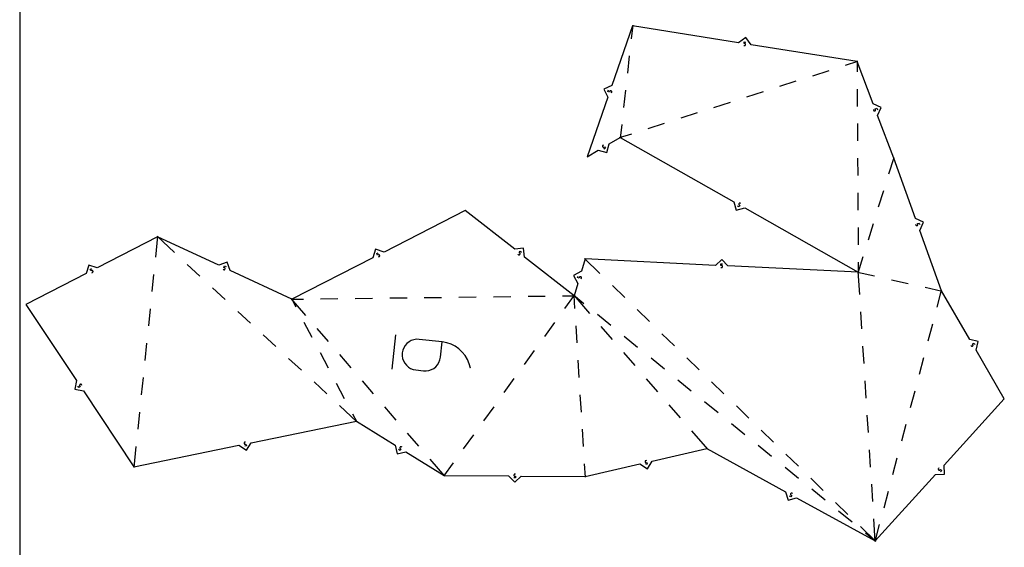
# Model space of a CAD drawing. Extents: x 0 to 600, y 0 to 900.
# Tile 13 of 22: x 0 to 249, y 629 to 762. Entities that reach past the tile are written whole.
import ezdxf

# ---------------------------------------------------------------- set-up
doc = ezdxf.new("R2010")
doc.units = 0

msp = doc.modelspace()

# ---------------------------------------------------------------- linework, layer by layer
at = {"layer": 'annotation', "color": 1}
for p, q in [((183.013505, 756.208906), (183.079703, 756.627871)), ((183.079703, 756.627871), (183.497548, 756.56185)), ((182.931049, 755.687043), (183.139971, 755.654032)), ((183.222427, 756.175895), (183.013505, 756.208906)), ((183.139971, 755.654032), (183.139971, 755.654032)), ((183.139971, 755.654032), (183.178001, 755.651479)), ((183.178001, 755.651479), (183.214853, 755.655619)), ((183.214853, 755.655619), (183.249836, 755.665954)), ((183.25941, 756.166615), (183.222427, 756.175895)), ((183.249836, 755.665954), (183.282264, 755.681986)), ((183.293206, 756.151363), (183.25941, 756.166615)), ((183.282264, 755.681986), (183.311445, 755.703217)), ((183.323313, 756.130815), (183.293206, 756.151363)), ((183.311445, 755.703217), (183.336693, 755.729151)), ((183.349229, 756.105651), (183.323313, 756.130815)), ((183.336693, 755.729151), (183.357317, 755.759287)), ((183.370452, 756.076545), (183.349229, 756.105651)), ((183.357317, 755.759287), (183.37263, 755.79313)), ((183.386482, 756.044176), (183.370452, 756.076545)), ((183.37263, 755.79313), (183.381941, 755.83018)), ((183.381941, 755.83018), (183.398386, 755.934258)), ((183.396815, 756.00922), (183.386482, 756.044176)), ((183.40095, 755.972355), (183.396815, 756.00922)), ((183.398386, 755.934258), (183.40095, 755.972355)), ((183.398386, 755.934258), (183.398386, 755.934258)), ((148.60801, 744.05727), (148.746943, 744.456833)), ((149.008644, 743.917965), (148.60801, 744.05727)), ((149.078111, 744.117746), (149.008644, 743.917965)), ((149.09379, 744.152503), (149.078111, 744.117746)), ((149.114783, 744.183065), (149.09379, 744.152503)), ((149.140335, 744.20906), (149.114783, 744.183065)), ((149.169689, 744.230113), (149.140335, 744.20906)), ((149.202091, 744.24585), (149.169689, 744.230113)), ((149.236787, 744.255897), (149.202091, 744.24585)), ((149.273019, 744.25988), (149.236787, 744.255897)), ((149.310034, 744.257425), (149.273019, 744.25988)), ((149.347077, 744.248159), (149.310034, 744.257425)), ((149.446601, 744.213553), (149.347077, 744.248159)), ((149.347077, 744.248159), (149.347077, 744.248159)), ((149.481418, 744.197831), (149.446601, 744.213553)), ((149.512016, 744.176771), (149.481418, 744.197831)), ((149.507674, 743.744445), (149.577141, 743.944227)), ((149.538027, 744.151138), (149.512016, 744.176771)), ((149.559082, 744.121699), (149.538027, 744.151138)), ((149.574813, 744.08922), (149.559082, 744.121699)), ((149.584853, 744.054467), (149.574813, 744.08922)), ((149.577141, 743.944227), (149.586385, 743.981204)), ((149.577141, 743.944227), (149.577141, 743.944227)), ((149.588833, 744.018207), (149.584853, 744.054467)), ((149.586385, 743.981204), (149.588833, 744.018207)), ((215.687878, 739.487266), (215.763215, 739.289623)), ((215.763215, 739.289623), (215.763215, 739.289623)), ((215.763215, 739.289623), (215.779926, 739.255366)), ((215.779926, 739.255366), (215.801856, 739.225462)), ((215.801856, 739.225462), (215.82823, 739.200261)), ((215.82823, 739.200261), (215.858273, 739.180113)), ((215.858273, 739.180113), (215.891211, 739.165367)), ((215.891211, 739.165367), (215.926269, 739.156373)), ((215.926269, 739.156373), (215.962673, 739.153482)), ((215.962673, 739.153482), (215.999647, 739.157042)), ((215.999647, 739.157042), (216.036418, 739.167403)), ((216.036418, 739.167403), (216.134876, 739.204933)), ((216.134876, 739.204933), (216.169198, 739.221668)), ((216.134876, 739.204933), (216.134876, 739.204933)), ((216.169198, 739.221668), (216.199116, 739.243601)), ((216.181566, 739.675449), (216.577911, 739.826527)), ((216.256903, 739.477806), (216.181566, 739.675449)), ((216.199116, 739.243601), (216.224293, 739.269959)), ((216.224293, 739.269959), (216.244393, 739.299971)), ((216.244393, 739.299971), (216.259077, 739.332864)), ((216.267258, 739.441109), (216.256903, 739.477806)), ((216.259077, 739.332864), (216.268007, 739.367866)), ((216.270846, 739.404205), (216.267258, 739.441109)), ((216.268007, 739.367866), (216.270846, 739.404205)), ((216.577911, 739.826527), (216.728585, 739.431242)), ((147.223976, 730.306573), (147.220873, 730.270513)), ((147.220873, 730.270513), (147.224011, 730.234129)), ((147.233101, 730.341488), (147.223976, 730.306573)), ((147.224011, 730.234129), (147.233606, 730.198245)), ((147.248031, 730.374437), (147.233101, 730.341488)), ((147.233606, 730.198245), (147.249877, 730.16368)), ((147.268549, 730.404598), (147.248031, 730.374437)), ((147.249877, 730.16368), (147.303096, 730.072739)), ((147.294437, 730.43115), (147.268549, 730.404598)), ((147.325478, 730.45327), (147.294437, 730.43115)), ((147.303096, 730.072739), (147.303096, 730.072739)), ((147.303096, 730.072739), (147.32525, 730.041639)), ((147.32525, 730.041639), (147.351807, 730.015738)), ((147.508031, 730.5601), (147.325478, 730.45327)), ((147.325478, 730.45327), (147.325478, 730.45327)), ((147.351807, 730.015738), (147.381949, 729.99524)), ((147.381949, 729.99524), (147.414859, 729.980353)), ((147.414859, 729.980353), (147.449719, 729.971282)), ((147.449719, 729.971282), (147.485714, 729.968232)), ((147.485714, 729.968232), (147.522025, 729.971411)), ((147.522025, 729.971411), (147.557835, 729.981023)), ((147.557835, 729.981023), (147.592328, 729.997275)), ((147.592328, 729.997275), (147.774881, 730.104106)), ((147.989115, 729.738021), (147.62401, 729.52436)), ((147.774881, 730.104106), (147.989115, 729.738021)), ((181.763071, 714.934807), (181.39499, 715.143299)), ((181.683297, 715.625404), (181.680702, 715.589046)), ((181.680702, 715.589046), (181.684349, 715.55311)), ((181.692365, 715.661375), (181.683297, 715.625404)), ((181.684349, 715.55311), (181.694005, 715.518407)), ((181.708139, 715.696149), (181.692365, 715.661375)), ((181.694005, 715.518407), (181.709439, 715.485746)), ((181.760071, 715.787831), (181.708139, 715.696149)), ((181.708139, 715.696149), (181.708139, 715.696149)), ((181.709439, 715.485746), (181.730418, 715.455939)), ((181.730418, 715.455939), (181.756709, 715.429794)), ((181.756709, 715.429794), (181.788081, 715.408122)), ((181.781795, 715.819255), (181.760071, 715.787831)), ((181.972122, 715.303876), (181.763071, 714.934807)), ((181.808012, 715.84557), (181.781795, 715.819255)), ((181.788081, 715.408122), (181.972122, 715.303876)), ((181.837903, 715.866549), (181.808012, 715.84557)), ((181.870647, 715.88197), (181.837903, 715.866549)), ((181.905424, 715.891607), (181.870647, 715.88197)), ((181.941416, 715.895236), (181.905424, 715.891607)), ((181.977801, 715.892634), (181.941416, 715.895236)), ((182.013761, 715.883574), (181.977801, 715.892634)), ((182.048475, 715.867834), (182.013761, 715.883574)), ((182.232516, 715.763588), (182.048475, 715.867834)), ((182.048475, 715.867834), (182.048475, 715.867834)), ((226.356172, 710.544318), (226.427674, 710.345256)), ((226.427674, 710.345256), (226.427674, 710.345256)), ((226.427674, 710.345256), (226.443719, 710.310682)), ((226.443719, 710.310682), (226.465067, 710.28036)), ((226.465067, 710.28036), (226.490948, 710.254653)), ((226.490948, 710.254653), (226.520597, 710.233928)), ((226.520597, 710.233928), (226.553243, 710.218548)), ((226.553243, 710.218548), (226.588121, 710.208878)), ((226.588121, 710.208878), (226.624462, 710.205283)), ((226.624462, 710.205283), (226.661498, 710.208128)), ((226.661498, 710.208128), (226.698462, 710.217777)), ((226.698462, 710.217777), (226.797628, 710.253396)), ((226.797628, 710.253396), (226.832266, 710.269465)), ((226.797628, 710.253396), (226.797628, 710.253396)), ((226.832266, 710.269465), (226.862603, 710.290815)), ((226.853405, 710.722921), (227.252597, 710.866309)), ((226.924907, 710.523859), (226.853405, 710.722921)), ((226.862603, 710.290815), (226.888285, 710.316682)), ((226.888285, 710.316682), (226.908961, 710.346299)), ((226.908961, 710.346299), (226.924278, 710.378902)), ((226.924278, 710.378902), (226.933884, 710.413725)), ((226.93455, 710.486969), (226.924907, 710.523859)), ((226.933884, 710.413725), (226.937425, 710.450003)), ((226.937425, 710.450003), (226.93455, 710.486969)), ((227.252597, 710.866309), (227.395601, 710.468185)), ((90.233684, 703.148585), (90.610529, 703.340785)), ((90.4264, 702.77073), (90.233684, 703.148585)), ((90.614822, 702.86683), (90.4264, 702.77073)), ((90.650197, 702.881061), (90.614822, 702.86683)), ((90.686503, 702.888587), (90.650197, 702.881061)), ((90.666447, 702.300073), (90.854869, 702.396173)), ((90.722937, 702.889661), (90.686503, 702.888587)), ((90.758695, 702.884537), (90.722937, 702.889661)), ((90.792973, 702.873465), (90.758695, 702.884537)), ((90.824968, 702.856701), (90.792973, 702.873465)), ((90.853874, 702.834495), (90.824968, 702.856701)), ((90.878889, 702.807102), (90.853874, 702.834495)), ((90.854869, 702.396173), (90.887136, 702.416462)), ((90.854869, 702.396173), (90.854869, 702.396173)), ((90.899209, 702.774774), (90.878889, 702.807102)), ((90.887136, 702.416462), (90.914516, 702.441473)), ((90.947082, 702.680908), (90.899209, 702.774774)), ((90.899209, 702.774774), (90.899209, 702.774774)), ((90.914516, 702.441473), (90.936743, 702.470397)), ((90.936743, 702.470397), (90.953553, 702.502428)), ((90.961328, 702.645461), (90.947082, 702.680908)), ((90.953553, 702.502428), (90.964681, 702.536758)), ((90.968833, 702.609082), (90.961328, 702.645461)), ((90.964681, 702.536758), (90.969862, 702.572578)), ((90.969862, 702.572578), (90.968833, 702.609082)), ((125.865457, 703.004288), (126.032244, 702.87421)), ((126.032244, 702.87421), (126.032244, 702.87421)), ((126.032244, 702.87421), (126.064278, 702.853555)), ((126.064278, 702.853555), (126.098523, 702.839327)), ((126.098523, 702.839327), (126.134135, 702.831423)), ((126.134135, 702.831423), (126.17027, 702.829741)), ((126.17027, 702.829741), (126.206084, 702.834181)), ((126.190377, 703.420902), (126.451231, 703.755371)), ((126.357164, 703.290824), (126.190377, 703.420902)), ((126.206084, 702.834181), (126.240734, 702.844639)), ((126.240734, 702.844639), (126.273375, 702.861014)), ((126.273375, 702.861014), (126.303164, 702.883204)), ((126.303164, 702.883204), (126.329256, 702.911107)), ((126.329256, 702.911107), (126.394057, 702.994195)), ((126.385024, 703.264791), (126.357164, 703.290824)), ((126.407202, 703.235077), (126.385024, 703.264791)), ((126.394057, 702.994195), (126.414754, 703.026283)), ((126.394057, 702.994195), (126.394057, 702.994195)), ((126.423589, 703.202518), (126.407202, 703.235077)), ((126.414754, 703.026283), (126.428993, 703.060537)), ((126.434072, 703.167949), (126.423589, 703.202518)), ((126.428993, 703.060537), (126.436885, 703.096124)), ((126.438541, 703.132206), (126.434072, 703.167949)), ((126.436885, 703.096124), (126.438541, 703.132206)), ((126.451231, 703.755371), (126.784805, 703.495215)), ((17.79824, 699.156062), (18.174301, 699.34979)), ((17.992488, 698.778992), (17.79824, 699.156062)), ((51.382892, 699.175205), (51.574735, 699.086131)), ((51.574735, 699.086131), (51.574735, 699.086131)), ((51.574735, 699.086131), (51.610605, 699.07324)), ((51.605388, 699.654408), (51.784015, 700.039125)), ((51.797232, 699.565334), (51.605388, 699.654408)), ((51.610605, 699.07324), (51.647178, 699.067108)), ((51.647178, 699.067108), (51.683654, 699.067446)), ((51.683654, 699.067446), (51.719236, 699.073965)), ((51.719236, 699.073965), (51.753124, 699.086373)), ((51.753124, 699.086373), (51.784519, 699.104383)), ((51.784015, 700.039125), (52.167702, 699.860976)), ((51.784519, 699.104383), (51.812621, 699.127703)), ((51.830249, 699.546261), (51.797232, 699.565334)), ((51.812621, 699.127703), (51.836633, 699.156044)), ((51.858562, 699.52232), (51.830249, 699.546261)), ((51.836633, 699.156044), (51.855754, 699.189117)), ((51.855754, 699.189117), (51.900127, 699.284687)), ((51.881875, 699.4943), (51.858562, 699.52232)), ((51.89989, 699.46299), (51.881875, 699.4943)), ((51.912312, 699.429178), (51.89989, 699.46299)), ((51.900127, 699.284687), (51.913048, 699.320618)), ((51.900127, 699.284687), (51.900127, 699.284687)), ((51.918843, 699.393652), (51.912312, 699.429178)), ((51.913048, 699.320618), (51.919187, 699.357203)), ((51.919187, 699.357203), (51.918843, 699.393652)), ((177.131153, 699.638074), (177.342416, 699.627774)), ((177.156881, 700.165785), (177.177536, 700.589444)), ((177.368144, 700.155485), (177.156881, 700.165785)), ((177.177536, 700.589444), (177.600062, 700.568844)), ((177.342416, 699.627774), (177.3805, 699.629335)), ((177.342416, 699.627774), (177.342416, 699.627774)), ((177.405912, 700.150244), (177.368144, 700.155485)), ((177.3805, 699.629335), (177.41669, 699.637423)), ((177.441155, 700.138724), (177.405912, 700.150244)), ((177.41669, 699.637423), (177.450356, 699.651468)), ((177.473301, 700.121541), (177.441155, 700.138724)), ((177.450356, 699.651468), (177.480867, 699.670902)), ((177.501778, 700.099316), (177.473301, 700.121541)), ((177.480867, 699.670902), (177.50759, 699.695155)), ((177.526015, 700.072668), (177.501778, 700.099316)), ((177.50759, 699.695155), (177.529895, 699.723658)), ((177.545439, 700.042215), (177.526015, 700.072668)), ((177.529895, 699.723658), (177.547151, 699.755842)), ((177.55948, 700.008577), (177.545439, 700.042215)), ((177.547151, 699.755842), (177.558727, 699.791138)), ((177.558727, 699.791138), (177.563991, 699.828976)), ((177.567565, 699.972372), (177.55948, 700.008577)), ((177.563991, 699.828976), (177.569122, 699.93422)), ((177.569122, 699.93422), (177.567565, 699.972372)), ((177.569122, 699.93422), (177.569122, 699.93422)), ((18.180519, 698.875856), (17.992488, 698.778992)), ((18.215835, 698.890231), (18.180519, 698.875856)), ((18.25211, 698.897904), (18.215835, 698.890231)), ((18.234443, 698.309314), (18.422474, 698.406178)), ((18.28854, 698.899126), (18.25211, 698.897904)), ((18.324319, 698.894147), (18.28854, 698.899126)), ((18.358641, 698.883215), (18.324319, 698.894147)), ((18.390703, 698.86658), (18.358641, 698.883215)), ((18.4197, 698.844492), (18.390703, 698.86658)), ((18.444826, 698.817201), (18.4197, 698.844492)), ((18.422474, 698.406178), (18.454659, 698.426597)), ((18.422474, 698.406178), (18.422474, 698.406178)), ((18.465277, 698.784955), (18.444826, 698.817201)), ((18.454659, 698.426597), (18.481936, 698.451719)), ((18.513531, 698.691285), (18.465277, 698.784955)), ((18.465277, 698.784955), (18.465277, 698.784955)), ((18.481936, 698.451719), (18.504046, 698.480734)), ((18.504046, 698.480734), (18.520725, 698.512833)), ((18.52792, 698.655896), (18.513531, 698.691285)), ((18.520725, 698.512833), (18.531714, 698.547207)), ((18.535573, 698.619548), (18.52792, 698.655896)), ((18.531714, 698.547207), (18.53675, 698.583048)), ((18.53675, 698.583048), (18.535573, 698.619548)), ((140.958053, 697.077576), (141.077995, 697.483244)), ((141.36481, 696.957312), (140.958053, 697.077576)), ((141.424781, 697.160146), (141.36481, 696.957312)), ((141.438805, 697.195603), (141.424781, 697.160146)), ((141.458333, 697.227122), (141.438805, 697.195603)), ((141.482631, 697.254292), (141.458333, 697.227122)), ((141.51096, 697.276706), (141.482631, 697.254292)), ((141.542584, 697.293953), (141.51096, 697.276706)), ((141.576767, 697.305624), (141.542584, 697.293953)), ((141.612772, 697.311311), (141.576767, 697.305624)), ((141.649862, 697.310604), (141.612772, 697.311311)), ((141.6873, 697.303094), (141.649862, 697.310604)), ((141.788344, 697.273218), (141.6873, 697.303094)), ((141.6873, 697.303094), (141.6873, 697.303094)), ((141.823864, 697.259155), (141.788344, 697.273218)), ((141.855421, 697.239561), (141.823864, 697.259155)), ((141.882611, 697.215183), (141.855421, 697.239561)), ((141.871466, 696.807512), (141.931437, 697.010346)), ((141.905031, 697.186769), (141.882611, 697.215183)), ((141.922276, 697.155068), (141.905031, 697.186769)), ((141.933943, 697.120827), (141.922276, 697.155068)), ((141.931437, 697.010346), (141.938927, 697.047718)), ((141.931437, 697.010346), (141.931437, 697.010346)), ((141.939628, 697.084795), (141.933943, 697.120827)), ((141.938927, 697.047718), (141.939628, 697.084795)), ((94.966186, 682.651564), (93.998909, 673.942535)), ((97.052133, 679.378524), (96.799569, 678.744693)), ((97.405557, 679.949104), (97.052133, 679.378524)), ((97.847658, 680.446627), (97.405557, 679.949104)), ((98.366252, 680.861289), (97.847658, 680.446627)), ((98.949156, 681.183285), (98.366252, 680.861289)), ((99.584187, 681.40281), (98.949156, 681.183285)), ((100.259161, 681.510059), (99.584187, 681.40281)), ((100.961896, 681.495227), (100.259161, 681.510059)), ((106.751167, 680.852236), (100.961896, 681.495227)), ((100.961896, 681.495227), (100.961896, 681.495227)), ((106.321576, 676.984348), (106.751167, 680.852236)), ((107.918977, 680.63583), (106.751167, 680.852236)), ((109.022388, 680.260216), (107.918977, 680.63583)), ((110.048535, 679.73739), (109.022388, 680.260216)), ((110.984553, 679.079348), (110.048535, 679.73739)), ((240.318045, 680.066633), (240.424572, 679.883903)), ((240.424572, 679.883903), (240.424572, 679.883903)), ((240.424572, 679.883903), (240.446641, 679.852826)), ((240.446641, 679.852826), (240.473149, 679.826894)), ((240.473149, 679.826894), (240.503276, 679.806326)), ((240.503276, 679.806326), (240.5362, 679.791341)), ((240.5362, 679.791341), (240.5711, 679.782158)), ((240.5711, 679.782158), (240.607155, 679.778995)), ((240.607155, 679.778995), (240.643544, 679.782072)), ((240.643544, 679.782072), (240.679444, 679.791608)), ((240.679444, 679.791608), (240.714036, 679.807821)), ((240.714036, 679.807821), (240.805065, 679.860889)), ((240.774482, 680.332725), (241.140922, 680.546351)), ((240.881009, 680.149996), (240.774482, 680.332725)), ((240.805065, 679.860889), (240.836202, 679.882992)), ((240.805065, 679.860889), (240.805065, 679.860889)), ((240.836202, 679.882992), (240.862147, 679.909505)), ((240.862147, 679.909505), (240.882695, 679.939613)), ((240.897204, 680.115476), (240.881009, 680.149996)), ((240.882695, 679.939613), (240.897637, 679.972498)), ((240.906757, 680.079649), (240.897204, 680.115476)), ((240.897637, 679.972498), (240.906766, 680.007344)), ((240.909875, 680.043333), (240.906757, 680.079649)), ((240.906766, 680.007344), (240.909875, 680.043333)), ((241.140922, 680.546351), (241.353976, 680.180892)), ((96.660048, 678.057415), (96.645203, 677.354833)), ((96.645203, 677.354833), (96.752448, 676.680266)), ((96.799569, 678.744693), (96.660048, 678.057415)), ((96.660048, 678.057415), (96.660048, 678.057415)), ((96.752448, 676.680266), (96.972035, 676.045817)), ((106.182232, 676.295594), (106.321576, 676.984348)), ((111.817575, 678.298085), (110.984553, 679.079348)), ((112.534736, 677.405595), (111.817575, 678.298085)), ((113.123171, 676.413875), (112.534736, 677.405595)), ((96.972035, 676.045817), (97.294212, 675.46359)), ((97.294212, 675.46359), (97.70923, 674.945691)), ((97.70923, 674.945691), (98.207339, 674.504223)), ((98.207339, 674.504223), (98.77879, 674.15129)), ((104.039615, 673.856455), (104.620903, 674.178039)), ((104.620903, 674.178039), (105.137816, 674.592432)), ((105.137816, 674.592432), (105.578346, 675.089948)), ((105.578346, 675.089948), (105.930487, 675.660898)), ((105.930487, 675.660898), (106.182232, 676.295594)), ((113.570015, 675.33492), (113.123171, 676.413875)), ((113.862401, 674.180724), (113.570015, 675.33492)), ((113.862401, 674.180724), (113.862401, 674.180724)), ((98.77879, 674.15129), (99.413831, 673.898998)), ((99.413831, 673.898998), (100.102714, 673.759451)), ((100.102714, 673.759451), (102.029558, 673.545444)), ((102.029558, 673.545444), (102.029558, 673.545444)), ((102.029558, 673.545444), (102.731936, 673.53047)), ((102.731936, 673.53047), (103.405957, 673.637369)), ((103.405957, 673.637369), (104.039615, 673.856455)), ((14.935402, 669.35538), (14.701012, 669.707536)), ((15.288503, 669.590398), (14.935402, 669.35538)), ((15.137123, 669.907346), (15.136157, 669.871236)), ((15.136157, 669.871236), (15.141427, 669.835169)), ((15.144166, 669.942673), (15.137123, 669.907346)), ((15.141427, 669.835169), (15.153092, 669.799973)), ((15.157128, 669.976387), (15.144166, 669.942673)), ((15.153092, 669.799973), (15.171309, 669.766476)), ((15.17585, 670.007662), (15.157128, 669.976387)), ((15.171309, 669.766476), (15.288503, 669.590398)), ((15.200175, 670.035671), (15.17585, 670.007662)), ((15.229943, 670.059584), (15.200175, 670.035671)), ((15.317659, 670.117966), (15.229943, 670.059584)), ((15.229943, 670.059584), (15.229943, 670.059584)), ((15.351226, 670.136206), (15.317659, 670.117966)), ((15.386497, 670.147857), (15.351226, 670.136206)), ((15.422638, 670.153091), (15.386497, 670.147857)), ((15.458817, 670.152076), (15.422638, 670.153091)), ((15.494202, 670.144982), (15.458817, 670.152076)), ((15.527958, 670.13198), (15.494202, 670.144982)), ((15.559254, 670.113238), (15.527958, 670.13198)), ((15.587256, 670.088926), (15.559254, 670.113238)), ((15.611131, 670.059215), (15.587256, 670.088926)), ((15.728326, 669.883137), (15.611131, 670.059215)), ((15.611131, 670.059215), (15.611131, 670.059215)), ((56.699159, 655.359783), (56.696687, 655.32272)), ((56.696687, 655.32272), (56.700959, 655.284757)), ((56.707905, 655.395238), (56.699159, 655.359783)), ((56.700959, 655.284757), (56.722056, 655.181522)), ((56.722456, 655.428378), (56.707905, 655.395238)), ((56.722056, 655.181522), (56.722056, 655.181522)), ((56.722056, 655.181522), (56.733015, 655.144944)), ((56.742339, 655.458495), (56.722456, 655.428378)), ((56.733015, 655.144944), (56.749815, 655.11187)), ((56.767085, 655.48488), (56.742339, 655.458495)), ((56.749815, 655.11187), (56.77175, 655.082758)), ((56.796223, 655.506827), (56.767085, 655.48488)), ((56.77175, 655.082758), (56.798112, 655.058065)), ((56.829283, 655.523626), (56.796223, 655.506827)), ((56.798112, 655.058065), (56.828194, 655.03825)), ((56.828194, 655.03825), (56.861289, 655.023772)), ((56.865793, 655.534571), (56.829283, 655.523626)), ((57.263734, 654.643708), (56.849272, 654.559009)), ((56.861289, 655.023772), (56.896689, 655.015087)), ((57.073024, 655.576921), (56.865793, 655.534571)), ((56.865793, 655.534571), (56.865793, 655.534571)), ((56.896689, 655.015087), (56.933688, 655.012655)), ((56.933688, 655.012655), (56.971577, 655.016933)), ((56.971577, 655.016933), (57.178808, 655.059282)), ((57.178808, 655.059282), (57.263734, 654.643708)), ((96.136506, 654.299809), (96.081156, 654.210149)), ((96.1594, 654.330392), (96.136506, 654.299809)), ((96.18659, 654.355699), (96.1594, 654.330392)), ((96.21725, 654.375537), (96.18659, 654.355699)), ((96.250552, 654.389713), (96.21725, 654.375537)), ((96.285669, 654.398032), (96.250552, 654.389713)), ((96.321771, 654.400302), (96.285669, 654.398032)), ((96.358033, 654.39633), (96.321771, 654.400302)), ((96.393625, 654.385922), (96.358033, 654.39633)), ((96.427721, 654.368884), (96.393625, 654.385922)), ((96.607702, 654.257775), (96.427721, 654.368884)), ((96.427721, 654.368884), (96.427721, 654.368884)), ((96.107351, 653.447278), (95.74739, 653.669496)), ((96.053664, 654.140392), (96.049701, 654.104157)), ((96.049701, 654.104157), (96.051991, 654.068109)), ((96.051991, 654.068109), (96.060332, 654.033067)), ((96.064082, 654.175995), (96.053664, 654.140392)), ((96.060332, 654.033067), (96.074524, 653.999848)), ((96.081156, 654.210149), (96.064082, 654.175995)), ((96.074524, 653.999848), (96.094364, 653.96927)), ((96.081156, 654.210149), (96.081156, 654.210149)), ((96.094364, 653.96927), (96.119651, 653.942153)), ((96.330165, 653.808205), (96.107351, 653.447278)), ((96.119651, 653.942153), (96.150184, 653.919314)), ((96.150184, 653.919314), (96.330165, 653.808205)), ((157.998869, 650.675387), (157.997273, 650.638276)), ((157.997273, 650.638276), (158.002441, 650.600424)), ((158.006775, 650.711039), (157.998869, 650.675387)), ((158.002441, 650.600424), (158.025971, 650.497717)), ((158.020538, 650.744513), (158.006775, 650.711039)), ((158.039704, 650.775091), (158.020538, 650.744513)), ((158.025971, 650.497717), (158.025971, 650.497717)), ((158.025971, 650.497717), (158.037791, 650.461408)), ((158.037791, 650.461408), (158.055368, 650.42874)), ((158.06382, 650.802054), (158.039704, 650.775091)), ((158.055368, 650.42874), (158.077985, 650.400154)), ((158.092431, 650.824683), (158.06382, 650.802054)), ((158.077985, 650.400154), (158.104923, 650.376092)), ((158.125084, 650.842259), (158.092431, 650.824683)), ((158.104923, 650.376092), (158.135465, 650.356993)), ((158.161326, 650.854064), (158.125084, 650.842259)), ((158.135465, 650.356993), (158.168893, 650.343301)), ((158.367499, 650.901298), (158.161326, 650.854064)), ((158.161326, 650.854064), (158.161326, 650.854064)), ((158.580206, 649.972852), (158.167861, 649.878384)), ((158.168893, 650.343301), (158.204489, 650.335455)), ((158.204489, 650.335455), (158.241534, 650.333898)), ((158.241534, 650.333898), (158.279312, 650.33907)), ((158.279312, 650.33907), (158.485484, 650.386304)), ((158.485484, 650.386304), (158.580206, 649.972852)), ((124.8803, 647.257599), (124.879582, 647.152233)), ((124.879582, 647.152233), (124.879582, 647.152233)), ((124.879582, 647.152233), (124.882736, 647.114179)), ((124.883974, 647.295624), (124.8803, 647.257599)), ((124.882736, 647.114179), (124.89233, 647.078345)), ((124.894061, 647.331374), (124.883974, 647.295624)), ((124.89233, 647.078345), (124.907767, 647.045324)), ((124.909953, 647.364253), (124.894061, 647.331374)), ((124.907767, 647.045324), (124.928451, 647.015712)), ((124.931045, 647.393665), (124.909953, 647.364253)), ((124.928451, 647.015712), (124.953782, 646.990102)), ((124.956729, 647.419017), (124.931045, 647.393665)), ((124.953782, 646.990102), (124.983166, 646.96909)), ((124.986399, 647.439712), (124.956729, 647.419017)), ((124.983166, 646.96909), (125.016003, 646.953269)), ((125.019447, 647.455155), (124.986399, 647.439712)), ((125.016003, 646.953269), (125.051698, 646.943235)), ((125.055267, 647.464752), (125.019447, 647.455155)), ((125.051698, 646.943235), (125.089652, 646.939581)), ((125.093252, 647.467906), (125.055267, 647.464752)), ((125.089652, 646.939581), (125.301161, 646.93814)), ((125.304761, 647.466465), (125.093252, 647.467906)), ((125.093252, 647.467906), (125.093252, 647.467906)), ((125.301161, 646.93814), (125.298272, 646.513987)), ((232.067291, 648.774308), (232.062912, 648.7384)), ((232.062912, 648.7384), (232.064661, 648.702354)), ((232.064661, 648.702354), (232.072499, 648.66702)), ((232.077836, 648.809229), (232.067291, 648.774308)), ((232.072499, 648.66702), (232.086388, 648.633246)), ((232.094585, 648.842314), (232.077836, 648.809229)), ((232.086388, 648.633246), (232.106288, 648.601881)), ((232.117577, 648.872714), (232.094585, 648.842314)), ((232.106288, 648.601881), (232.132163, 648.573775)), ((232.259763, 649.029308), (232.117577, 648.872714)), ((232.117577, 648.872714), (232.117577, 648.872714)), ((232.132163, 648.573775), (232.210172, 648.502943)), ((232.210172, 648.502943), (232.210172, 648.502943)), ((232.210172, 648.502943), (232.240622, 648.479904)), ((232.240622, 648.479904), (232.273716, 648.463144)), ((232.273716, 648.463144), (232.308613, 648.452613)), ((232.308613, 648.452613), (232.344471, 648.448263)), ((232.344471, 648.448263), (232.380448, 648.450047)), ((232.380448, 648.450047), (232.415704, 648.457917)), ((232.415704, 648.457917), (232.449397, 648.471822)), ((232.449397, 648.471822), (232.480686, 648.491717)), ((232.480686, 648.491717), (232.508729, 648.517552)), ((232.508729, 648.517552), (232.650915, 648.674146)), ((232.650915, 648.674146), (232.964942, 648.389012)), ((232.964942, 648.389012), (232.680571, 648.075825)), ((125.298272, 646.513987), (124.875254, 646.516869)), ((194.854916, 641.733735), (194.483948, 641.937046)), ((194.765469, 642.423146), (194.763384, 642.386754)), ((194.763384, 642.386754), (194.767534, 642.350873)), ((194.774032, 642.45924), (194.765469, 642.423146)), ((194.767534, 642.350873), (194.777676, 642.316309)), ((194.789317, 642.494231), (194.774032, 642.45924)), ((194.777676, 642.316309), (194.793566, 642.283868)), ((194.839958, 642.586633), (194.789317, 642.494231)), ((194.789317, 642.494231), (194.789317, 642.494231)), ((194.793566, 642.283868), (194.81496, 642.254357)), ((194.81496, 642.254357), (194.841616, 642.228583)), ((194.86124, 642.618359), (194.839958, 642.586633)), ((194.841616, 642.228583), (194.873289, 642.207354)), ((195.058773, 642.105698), (194.854916, 641.733735)), ((194.887086, 642.645038), (194.86124, 642.618359)), ((194.873289, 642.207354), (195.058773, 642.105698)), ((194.916679, 642.666434), (194.887086, 642.645038)), ((194.949204, 642.682312), (194.916679, 642.666434)), ((194.983843, 642.692436), (194.949204, 642.682312)), ((195.01978, 642.696569), (194.983843, 642.692436)), ((195.056198, 642.694477), (195.01978, 642.696569)), ((195.092281, 642.685923), (195.056198, 642.694477)), ((195.127213, 642.670671), (195.092281, 642.685923)), ((195.312697, 642.569015), (195.127213, 642.670671)), ((195.127213, 642.670671), (195.127213, 642.670671))]:
    msp.add_line(p, q, dxfattribs=at)
at = {"layer": 'boundary', "color": 5}
for p, q in [((154.865617, 760.603641), (149.648723, 745.600193)), ((181.646369, 756.372185), (154.865617, 760.603641)), ((183.462173, 757.692475), (181.646369, 756.372185)), ((184.782464, 755.876671), (183.462173, 757.692475)), ((211.563215, 751.645214), (184.782464, 755.876671)), ((215.64284, 740.94253), (211.563215, 751.645214)), ((149.648723, 745.600193), (147.627907, 744.622127)), ((147.627907, 744.622127), (148.605973, 742.601311)), ((148.605973, 742.601311), (143.389078, 727.597863)), ((217.691662, 740.024577), (215.64284, 740.94253)), ((216.773709, 737.975754), (217.691662, 740.024577)), ((220.853333, 727.27307), (216.773709, 737.975754)), ((148.936049, 730.843978), (151.742756, 732.486477)), ((151.742756, 732.486477), (180.432347, 716.23591)), ((143.389078, 727.597863), (146.195786, 729.240362)), ((146.195786, 729.240362), (148.367725, 728.672038)), ((148.367725, 728.672038), (148.936049, 730.843978)), ((226.339275, 712.000181), (220.853333, 727.27307)), ((112.547835, 713.994751), (92.052781, 703.541755)), ((125.073421, 704.225968), (112.547835, 713.994751)), ((180.432347, 716.23591), (181.031242, 714.0722)), ((181.031242, 714.0722), (183.194951, 714.671095)), ((183.194951, 714.671095), (211.884541, 698.420528)), ((228.369968, 711.042791), (226.339275, 712.000181)), ((227.412578, 709.012097), (228.369968, 711.042791)), ((232.89852, 693.739208), (227.412578, 709.012097)), ((34.821457, 707.389864), (19.615726, 699.556613)), ((50.33554, 700.186579), (34.821457, 707.389864)), ((89.917323, 704.23467), (89.224407, 702.099212)), ((92.052781, 703.541755), (89.917323, 704.23467)), ((127.301515, 704.501482), (125.073421, 704.225968)), ((127.57703, 702.273388), (127.301515, 704.501482)), ((89.224407, 702.099212), (68.729353, 691.646216)), ((140.102616, 692.504605), (127.57703, 702.273388)), ((142.846912, 701.786379), (141.924871, 698.667846)), ((175.78011, 700.180758), (142.846912, 701.786379)), ((177.443032, 701.68907), (175.78011, 700.180758)), ((178.951343, 700.026149), (177.443032, 701.68907)), ((17.477473, 700.240854), (16.793231, 698.102601)), ((19.615726, 699.556613), (17.477473, 700.240854)), ((52.443944, 700.957906), (50.33554, 700.186579)), ((53.215271, 698.849502), (52.443944, 700.957906)), ((211.884541, 698.420528), (178.951343, 700.026149)), ((16.793231, 698.102601), (1.5875, 690.269349)), ((68.729353, 691.646216), (53.215271, 698.849502)), ((141.924871, 698.667846), (139.952411, 697.595599)), ((139.952411, 697.595599), (141.024658, 695.623139)), ((141.024658, 695.623139), (140.102616, 692.504605)), ((240.03654, 681.495121), (232.89852, 693.739208)), ((1.5875, 690.269349), (14.335008, 671.116976)), ((242.207533, 680.92319), (240.03654, 681.495121)), ((241.635601, 678.752198), (242.207533, 680.92319)), ((248.773622, 666.50811), (241.635601, 678.752198)), ((14.335008, 671.116976), (13.893063, 668.91584)), ((13.893063, 668.91584), (16.094199, 668.473896)), ((16.094199, 668.473896), (28.841706, 649.321523)), ((233.537246, 649.727777), (248.773622, 666.50811)), ((58.516385, 655.385791), (85.080356, 660.81436)), ((85.080356, 660.81436), (94.826616, 654.797617)), ((28.841706, 649.321523), (55.405676, 654.750091)), ((55.405676, 654.750091), (57.278881, 653.512586)), ((57.278881, 653.512586), (58.516385, 655.385791)), ((94.826616, 654.797617), (95.343526, 652.612871)), ((95.343526, 652.612871), (97.528272, 653.12978)), ((97.528272, 653.12978), (107.274533, 647.113038)), ((159.814973, 650.744327), (173.629884, 653.909331)), ((173.629884, 653.909331), (193.506084, 643.016056)), ((142.905243, 646.870298), (156.720153, 650.035302)), ((156.720153, 650.035302), (158.622076, 648.842405)), ((158.622076, 648.842405), (159.814973, 650.744327)), ((233.645385, 647.485318), (233.537246, 649.727777)), ((107.274533, 647.113038), (123.502425, 647.002483)), ((123.502425, 647.002483), (125.079073, 645.404205)), ((125.079073, 645.404205), (126.677351, 646.980853)), ((126.677351, 646.980853), (142.905243, 646.870298)), ((216.166551, 630.596845), (231.402927, 647.377179)), ((231.402927, 647.377179), (233.645385, 647.485318)), ((193.506084, 643.016056), (194.13525, 640.860954)), ((194.13525, 640.860954), (196.290351, 641.49012)), ((196.290351, 641.49012), (216.166551, 630.596845))]:
    msp.add_line(p, q, dxfattribs=at)
at = {"layer": 'fold-line', "color": 250}
for p, q in [((154.884898, 760.77724), (154.509248, 757.395015)), ((154.027224, 753.055032), (153.545199, 748.71505)), ((208.683845, 750.723037), (211.729559, 751.698489)), ((211.562161, 751.819878), (211.578888, 749.049111)), ((200.366657, 748.059286), (204.525251, 749.391161)), ((192.04947, 745.395534), (196.208064, 746.72741)), ((153.063175, 744.375068), (152.58115, 740.035086)), ((183.732282, 742.731783), (187.890876, 744.063659)), ((211.60525, 744.682522), (211.631612, 740.315933)), ((175.415095, 740.068032), (179.573689, 741.399908)), ((167.097908, 737.404281), (171.256501, 738.736157)), ((152.099126, 735.695103), (151.723475, 732.312878)), ((158.78072, 734.74053), (162.939314, 736.072406)), ((211.657974, 735.949344), (211.684335, 731.582755)), ((151.576412, 732.433202), (154.622127, 733.408655)), ((211.710697, 727.216166), (211.737059, 722.849577)), ((219.609427, 723.27143), (220.905181, 727.439864)), ((217.017035, 714.931725), (218.313231, 719.101578)), ((211.763421, 718.482988), (211.789783, 714.116399)), ((211.816144, 709.74981), (211.842506, 705.383221)), ((214.424644, 706.59202), (215.720839, 710.761873)), ((34.839349, 707.563612), (34.291756, 702.246033)), ((39.132479, 703.39479), (34.693343, 707.508589)), ((142.721597, 701.908053), (146.611553, 698.13111)), ((211.832693, 698.253734), (213.128448, 702.422168)), ((45.538149, 697.458581), (42.335314, 700.426685)), ((211.868868, 701.016632), (211.885596, 698.245865)), ((33.844452, 697.902335), (33.397147, 693.558637)), ((211.714054, 698.458508), (215.998247, 697.504111)), ((212.23714, 692.835633), (211.873536, 698.594848)), ((51.943819, 691.522373), (48.740984, 694.490477)), ((149.744427, 695.089253), (152.877301, 692.047396)), ((220.260436, 696.554616), (224.522625, 695.605121)), ((228.784814, 694.655625), (233.069007, 693.701228)), ((68.554699, 691.644116), (71.668339, 691.681563)), ((72.284391, 687.538903), (68.615044, 691.778284)), ((68.647519, 691.800526), (69.744305, 689.732399)), ((76.034692, 691.734076), (80.401045, 691.786589)), ((84.767398, 691.839102), (89.13375, 691.891615)), ((93.500103, 691.944128), (97.866456, 691.996641)), ((102.232809, 692.049154), (106.599161, 692.101667)), ((110.965514, 692.154181), (115.331867, 692.206694)), ((119.69822, 692.259207), (124.064572, 692.31172)), ((128.430925, 692.364233), (132.797278, 692.416746)), ((137.163631, 692.469259), (140.277271, 692.506706)), ((137.762868, 689.269423), (140.204975, 692.646137)), ((142.573965, 690.493197), (139.967147, 692.614862)), ((139.98807, 692.636467), (143.979741, 688.041412)), ((140.299396, 689.300507), (140.091909, 692.678944)), ((231.802856, 689.60444), (232.94326, 693.908048)), ((32.949843, 689.214939), (32.502538, 684.871241)), ((58.349489, 685.586164), (55.146654, 688.554268)), ((149.347416, 684.980345), (145.96069, 687.736771)), ((156.010175, 689.005539), (159.14305, 685.963682)), ((212.787419, 684.11965), (212.51228, 688.477642)), ((71.790176, 685.874653), (73.836047, 682.016907)), ((77.999864, 680.93553), (75.142128, 684.237217)), ((132.644943, 682.192841), (135.203906, 685.731132)), ((140.834744, 680.583594), (140.56707, 684.94205)), ((146.84341, 684.744868), (149.707079, 681.448325)), ((229.565834, 681.162466), (230.684345, 685.383453)), ((64.755158, 679.649956), (61.552324, 682.61806)), ((156.120867, 679.467494), (152.734142, 682.223919)), ((162.275924, 682.921825), (165.408798, 679.879968)), ((32.055234, 680.527542), (31.607929, 676.183844)), ((213.337698, 675.403666), (213.062558, 679.761658)), ((71.160828, 673.713747), (67.957993, 676.681851)), ((75.881919, 678.159161), (77.92779, 674.301415)), ((83.715338, 674.332157), (80.857601, 677.633844)), ((127.527018, 675.116258), (130.085981, 678.65455)), ((152.570747, 678.151782), (155.434416, 674.855239)), ((162.894319, 673.954642), (159.507593, 676.711068)), ((168.541672, 676.838111), (171.674546, 673.796254)), ((227.328812, 672.720493), (228.447323, 676.94148)), ((141.370092, 671.86668), (141.102418, 676.225137)), ((31.160625, 671.840146), (30.71332, 667.496448)), ((77.566498, 667.777539), (74.363663, 670.745643)), ((79.973662, 670.443669), (82.019533, 666.585923)), ((89.430812, 667.728784), (86.573075, 671.03047)), ((122.409093, 668.039676), (124.968056, 671.577967)), ((158.298085, 671.558696), (161.161753, 668.262153)), ((169.66777, 668.44179), (166.281044, 671.198216)), ((174.807421, 670.754398), (177.940295, 667.712541)), ((213.887977, 666.687683), (213.612837, 671.045674)), ((141.905441, 663.149767), (141.637767, 667.508224)), ((225.091791, 664.27852), (226.210302, 668.499507)), ((85.208469, 660.695635), (80.769333, 664.809434)), ((95.146285, 661.12541), (92.288548, 664.427097)), ((117.291168, 660.963093), (119.850131, 664.501385)), ((164.025422, 664.96561), (166.889091, 661.669067)), ((176.441221, 662.928938), (173.054495, 665.685364)), ((181.073169, 664.670684), (184.206043, 661.628827)), ((30.266016, 663.15275), (29.818711, 658.809052)), ((84.065404, 662.728177), (85.16219, 660.66005)), ((214.438255, 657.971699), (214.163116, 662.329691)), ((183.214672, 657.416087), (179.827947, 660.172512)), ((222.854769, 655.836547), (223.97328, 660.057533)), ((100.861759, 654.522037), (98.004022, 657.823724)), ((112.173243, 653.886511), (114.732206, 657.424802)), ((142.440789, 654.432854), (142.173115, 658.79131)), ((169.752759, 658.372524), (173.744431, 653.777469)), ((187.338917, 658.58697), (190.471791, 655.545113)), ((29.371407, 654.465354), (28.823814, 649.147775)), ((189.988124, 651.903235), (186.601398, 654.659661)), ((193.604666, 652.503256), (196.73754, 649.461399)), ((214.988534, 649.255716), (214.713395, 653.613707)), ((107.388842, 646.98097), (103.719495, 651.220351)), ((107.172174, 646.971506), (109.614281, 650.34822)), ((142.91595, 646.69596), (142.708463, 650.074397)), ((220.617748, 647.394574), (221.736258, 651.61556)), ((196.761575, 646.390383), (193.374849, 649.146809)), ((199.870414, 646.419542), (203.003288, 643.377685)), ((215.538813, 640.539732), (215.263673, 644.897724)), ((203.535026, 640.877531), (200.1483, 643.633957)), ((218.380726, 638.952601), (219.499237, 643.173587)), ((206.136162, 640.335828), (209.269036, 637.293972)), ((210.308477, 635.36468), (206.921752, 638.121106)), ((216.177557, 630.422526), (215.813952, 636.18174)), ((216.121811, 630.428006), (217.262215, 634.731614)), ((212.401911, 634.252115), (216.291866, 630.475171)), ((216.30202, 630.486588), (213.695203, 632.608254))]:
    msp.add_line(p, q, dxfattribs=at)
at = {"layer": 'frame', "color": 5}
msp.add_line((0, 900), (0, 0), dxfattribs=at)

doc.saveas('drawing.dxf')
